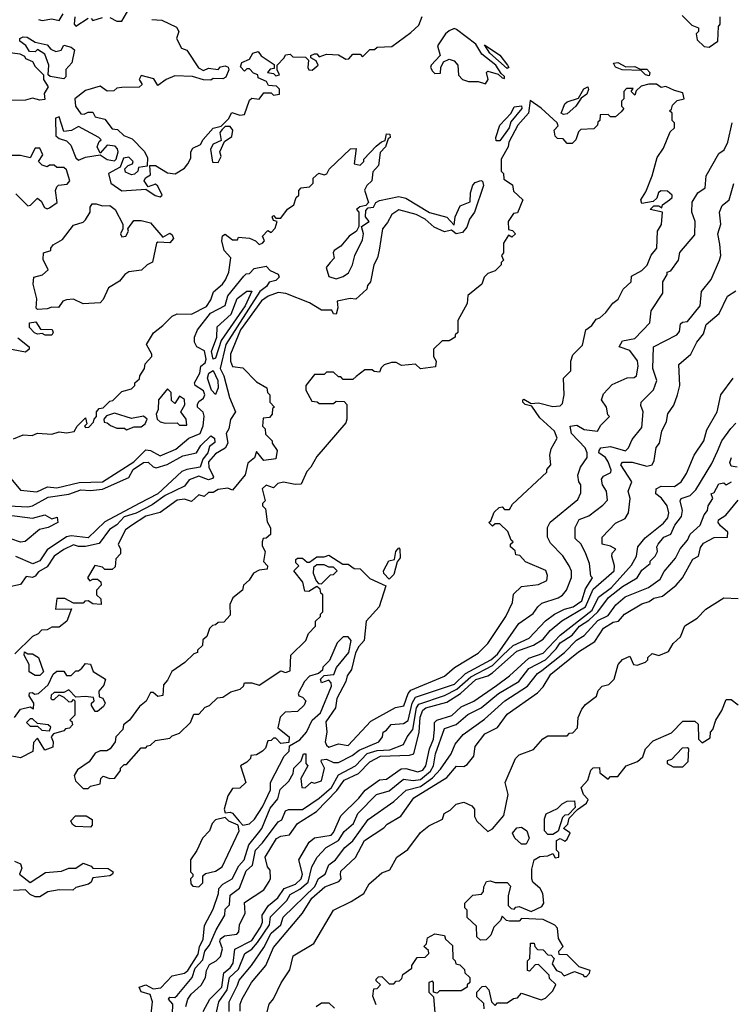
# Model space of a CAD drawing. Extents: x 2668140 to 2765664, y 823621 to 955240.
# Tile 251 of 256: x 2693841 to 2696796, y 888004 to 892094. Entities that reach past the tile are written whole.
import ezdxf

# ---------------------------------------------------------------- set-up
doc = ezdxf.new("R2010")
doc.units = 0

msp = doc.modelspace()

# ---------------------------------------------------------------- linework, layer by layer
at = {"layer": '0CON02XD'}
for points in [[(2693920, 892095), (2693935, 892090), (2693975, 892097.5), (2694005, 892090), (2694021.7, 892118.3)], [(2694215, 892103.3), (2694245, 892087.5), (2694265, 892087.5), (2694295, 892137.5)], [(2694070, 892105), (2694067.5, 892075), (2694075, 892067.5), (2694125, 892100)], [(2694390, 892095), (2694431.7, 892091.7), (2694493, 892063), (2694502.5, 892045), (2694492.5, 892015), (2694512.5, 891975), (2694535, 891967.5), (2694583.9, 891893.9), (2694605, 891883.3), (2694625, 891892.5), (2694665, 891887.5), (2694675, 891897.5), (2694695, 891902.5), (2694706.4, 891896.4), (2694710, 891885), (2694697.5, 891855), (2694685, 891847.5), (2694645, 891850), (2694635, 891842.5), (2694605, 891843.8), (2694558.3, 891858.3), (2694485, 891860), (2694450, 891845), (2694415, 891820), (2694398.3, 891848.3), (2694345, 891862.5), (2694337.5, 891845), (2694350, 891825), (2694337, 891813), (2694265, 891812.5), (2694245, 891810), (2694231.7, 891798.3), (2694205, 891797.5), (2694175, 891817.5), (2694115, 891800), (2694070, 891765), (2694073.3, 891735), (2694095, 891702.5), (2694108.3, 891701.7)], [(2694108.3, 891701.7), (2694125, 891710), (2694145, 891710), (2694155, 891690), (2694195, 891680), (2694225, 891640), (2694247, 891637), (2694273, 891613), (2694308.3, 891598.3), (2694358.3, 891548.3), (2694371.7, 891521.7), (2694370, 891485), (2694335, 891480), (2694332.5, 891465), (2694318.3, 891451.7), (2694305, 891448.8), (2694280.7, 891460.7), (2694277.5, 891475), (2694291.2, 891488.8), (2694310, 891495), (2694312.5, 891505), (2694295, 891522.5), (2694271.7, 891518.3), (2694258.3, 891481.7), (2694210, 891455), (2694220, 891415), (2694265, 891382.5), (2694365, 891390), (2694403.9, 891363.9), (2694425, 891357.5), (2694432.5, 891365), (2694415, 891402.5), (2694405, 891410), (2694375, 891400), (2694357.5, 891425), (2694363.6, 891436.4), (2694385, 891450), (2694381.7, 891488.3), (2694405, 891487.5), (2694455, 891457.5), (2694487, 891453), (2694525, 891477.5), (2694540, 891495), (2694551.7, 891518.3), (2694552.5, 891545), (2694560, 891560), (2694592.5, 891575), (2694603.6, 891596.4), (2694645, 891643.3), (2694678.3, 891651.7), (2694708.3, 891681.7), (2694721.7, 891708.3), (2694755, 891697.5), (2694775, 891700), (2694795, 891760), (2694805, 891767.5), (2694836.1, 891763.9), (2694855, 891790), (2694885, 891790), (2694895, 891780), (2694920, 891785), (2694920, 891805), (2694908.3, 891818.3), (2694875, 891820), (2694866.7, 891836.7), (2694831.7, 891851.7), (2694830, 891865), (2694811.7, 891871.7), (2694795, 891890), (2694785, 891890), (2694775, 891880), (2694758.3, 891898.3), (2694763.6, 891916.4), (2694795, 891930), (2694810, 891955), (2694831.7, 891961.7), (2694843.6, 891943.6), (2694898.3, 891908.3), (2694898.3, 891891.7), (2694881.7, 891888.3), (2694870, 891875), (2694895, 891870), (2694905, 891860), (2694920, 891865), (2694910, 891885), (2694910, 891905), (2694940, 891935), (2694945, 891947.5), (2694965, 891950), (2694975, 891940), (2695028.3, 891938.3), (2695040, 891925), (2695037.5, 891895), (2695042.5, 891885), (2695056.4, 891883.6), (2695080, 891905), (2695073, 891923), (2695050, 891935), (2695050, 891945), (2695065, 891952.5), (2695075, 891952.5), (2695085, 891940), (2695115, 891950), (2695165, 891947.5), (2695195, 891930), (2695208.3, 891931.7), (2695225, 891950), (2695255, 891950), (2695265, 891940), (2695295, 891970), (2695315, 891970), (2695325, 891980), (2695387, 891983), (2695465, 892040), (2695498.8, 892071.2), (2695512.3, 892107.7)], [(2694138.3, 892098.3), (2694145, 892090), (2694185, 892102.5)], [(2696591.7, 892111.7), (2696631.7, 892071.7), (2696660, 892060), (2696660, 892045), (2696650, 892035), (2696655, 892010), (2696683, 891983), (2696705, 891980), (2696740, 892005), (2696742.5, 892065), (2696750, 892075), (2696750, 892105)], [(2695775, 891827.5), (2695786.7, 891845), (2695780, 891875), (2695785, 891880), (2695827.5, 891867.5), (2695845, 891852.5), (2695855, 891850), (2695855, 891857.5), (2695840, 891870), (2695818, 891905), (2695760.7, 891950.7), (2695735, 891992), (2695655, 892052.5), (2695645, 892057.5), (2695625, 892047.5), (2695610, 892035), (2695576.7, 891985), (2695587.5, 891945), (2695550, 891905), (2695547.5, 891895), (2695555, 891880), (2695565, 891870), (2695588.3, 891871.7), (2695590, 891895), (2695601.7, 891918.3), (2695625, 891930), (2695645, 891922.5), (2695660, 891905), (2695663, 891863), (2695680, 891845), (2695705, 891837.5), (2695745, 891837.5), (2695775, 891827.5)], [(2694025, 891847.5), (2693967.5, 891857.5), (2693960, 891865), (2693962.5, 891905), (2693945, 891950), (2693915, 891970), (2693905, 891960), (2693881.7, 891961.7), (2693866.7, 891986.7), (2693842.5, 892005), (2693842.5, 892015), (2693855, 892022.5), (2693871.7, 892021.7), (2693905, 892000), (2693955, 891990), (2693970.7, 891970.7), (2693991.7, 891961.7), (2694013, 891967), (2694025, 891987.5), (2694055, 891980), (2694068.3, 891968.3), (2694057.5, 891915), (2694033, 891887), (2694033, 891857), (2694025, 891847.5)], [(2693780.7, 891960.7), (2693841.7, 891951.7), (2693861.7, 891941.7), (2693865, 891932.5), (2693895, 891920), (2693905, 891900), (2693940, 891865), (2693940, 891845), (2693960, 891815), (2693943.3, 891786.7), (2693945, 891762.5), (2693925, 891760), (2693895, 891767.5), (2693865, 891760), (2693785, 891757.5)], [(2695865, 891891.2), (2695792.9, 891955), (2695770.7, 891989.3), (2695835, 891945.8), (2695867.5, 891905), (2695872.5, 891895), (2695865, 891891.2)], [(2696455, 891861.2), (2696440, 891865), (2696422.5, 891882.5), (2696342.5, 891885), (2696315, 891896.7), (2696307.5, 891912.5), (2696325, 891916.2), (2696358.3, 891898.3), (2696395, 891898.8), (2696418.3, 891888.3), (2696445, 891888.8), (2696457.5, 891875), (2696455, 891861.2)], [(2694125, 888900), (2694135, 888910), (2694175, 888920), (2694178.3, 888941.7), (2694188.3, 888951.7), (2694215, 888942.5), (2694236.4, 888943.6), (2694260, 888975), (2694260, 888985), (2694275, 889000), (2694285, 889000), (2694345, 889070), (2694365, 889070), (2694371.7, 889078.3), (2694385, 889080), (2694405, 889100), (2694465, 889110), (2694475, 889120), (2694505, 889130), (2694550, 889175), (2694565, 889210), (2694585, 889210), (2694611.7, 889238.3), (2694630, 889245), (2694663, 889277), (2694685, 889280), (2694718.3, 889301.7), (2694757, 889313), (2694770, 889325), (2694775, 889340), (2694805, 889340), (2694835, 889330), (2694925, 889390), (2694945, 889382.5), (2694965, 889390), (2694967.5, 889455), (2695030, 889515), (2695040, 889545), (2695070, 889575), (2695070, 889595), (2695090, 889615), (2695090, 889625), (2695100, 889635), (2695100, 889705), (2695091.7, 889711.7), (2695088.3, 889728.3), (2695075, 889740), (2695041.7, 889718.3), (2695025, 889720), (2695017, 889757), (2694980, 889805), (2695000, 889825), (2694988.3, 889838.3), (2694988.3, 889851.7), (2694995, 889857.5), (2695015, 889857.5), (2695035, 889840), (2695045, 889840), (2695075, 889862.5), (2695105, 889862.5), (2695125, 889870), (2695183, 889833), (2695205, 889832.5), (2695230, 889815), (2695255, 889813.3), (2695295, 889773.3), (2695361.7, 889741.7), (2695333.3, 889655), (2695280, 889595), (2695271.2, 889515), (2695249.3, 889490.7), (2695236, 889464), (2695218.6, 889395), (2695201.7, 889368.3), (2695195.8, 889345), (2695158.1, 889275), (2695152, 889235), (2695113, 889177), (2695116.2, 889135), (2695110, 889095), (2695115, 889080), (2695125, 889072.5), (2695165, 889086.2), (2695205, 889078.8), (2695299.7, 889180.3), (2695402.3, 889237.7), (2695435.9, 889244.1), (2695454, 889295), (2695465, 889308.8), (2695605, 889367.5), (2695646.4, 889403.6), (2695745, 889462.5), (2695785, 889502.5), (2695860, 889615), (2695887, 889673), (2695891.7, 889708.3), (2695925, 889740), (2695995, 889747.5), (2696030, 889765), (2696032.5, 889785), (2696026.4, 889806.4), (2695941.7, 889841.7), (2695918.3, 889868.3), (2695901.7, 889871.7), (2695898.3, 889888.3), (2695880, 889905), (2695880, 889915), (2695890, 889925), (2695881.7, 889931.7), (2695868.3, 889968.3), (2695835, 890000), (2695815, 890000), (2695805, 889990), (2695790, 890005), (2695798.3, 890011.7), (2695811.7, 890048.3), (2695831.7, 890068.3), (2695845, 890070), (2695855, 890060), (2695875, 890060), (2695888.3, 890081.7), (2696030, 890215), (2696030, 890225), (2696047.5, 890245), (2696042.5, 890285), (2696048.3, 890311.7), (2696072.5, 890355), (2696062.5, 890385), (2696000.5, 890440.5), (2695968.3, 890488.3), (2695940, 890495), (2695930, 890505), (2695930, 890515), (2695935, 890517.5), (2695965, 890500), (2695995, 890502.5), (2696055, 890487.5), (2696085, 890490), (2696095, 890500), (2696102.5, 890535), (2696100, 890605), (2696130, 890635), (2696130, 890675), (2696138.3, 890701.7), (2696178.3, 890741.7), (2696192.5, 890805), (2696216.4, 890823.6), (2696235, 890850), (2696250, 890855), (2696275, 890877.5), (2696303.6, 890916.4), (2696326.4, 890933.6), (2696347.5, 890975), (2696380, 891005), (2696381.7, 891028.3), (2696425, 891052.5), (2696446.4, 891073.6), (2696463.9, 891116.1), (2696487.5, 891145), (2696490, 891215), (2696507, 891243), (2696510, 891295), (2696460, 891305), (2696475, 891320), (2696495, 891320), (2696508.3, 891311.7), (2696510, 891325), (2696540, 891345), (2696550, 891355), (2696550, 891365), (2696531.7, 891381.7), (2696505, 891382.5), (2696493.3, 891376.7), (2696487, 891353), (2696471.7, 891338.3), (2696425, 891330), (2696420, 891345), (2696440.7, 891379.3), (2696467.5, 891445), (2696488.3, 891521.7), (2696515, 891560), (2696541.7, 891628.3), (2696560, 891645), (2696560, 891665), (2696550, 891675), (2696550, 891705), (2696540, 891715), (2696548.3, 891721.7), (2696551.7, 891738.3), (2696571.7, 891758.3), (2696600, 891765), (2696595, 891790), (2696560, 891800), (2696525, 891816.2), (2696505, 891812.5), (2696485.6, 891825.6), (2696454, 891826), (2696421.7, 891818.3), (2696401.7, 891798.3), (2696395, 891780), (2696380, 891795), (2696388.3, 891808.3), (2696361.7, 891808.3), (2696350, 891795), (2696350, 891765), (2696340, 891755), (2696340, 891735), (2696350, 891725), (2696338.3, 891711.7), (2696315, 891690), (2696295, 891690), (2696285, 891700), (2696251.7, 891698.3), (2696250, 891675), (2696241.7, 891668.3), (2696240, 891655), (2696225, 891640), (2696171.7, 891638.3), (2696161.7, 891628.3), (2696150, 891595), (2696135, 891580), (2696115, 891580), (2696098.3, 891598.3), (2696075, 891600), (2696065, 891610), (2696060, 891635), (2696077, 891653), (2696072.5, 891665), (2696006.2, 891726.2), (2695961.2, 891758.8), (2695953.8, 891706.2), (2695910, 891655), (2695872.5, 891585), (2695870, 891565), (2695840, 891515), (2695840, 891465), (2695850, 891455), (2695851.7, 891431.7), (2695888.3, 891408.3), (2695891.7, 891381.7), (2695930, 891345), (2695908.3, 891291.7), (2695891.7, 891288.3), (2695870, 891255), (2695871.7, 891221.7), (2695888.3, 891218.3), (2695900, 891205), (2695885, 891190), (2695871.7, 891198.3), (2695850, 891165), (2695850, 891125), (2695842.5, 891115), (2695850, 891095), (2695840, 891085), (2695840, 891075), (2695815, 891050), (2695785, 891040), (2695770, 891025), (2695760, 890995), (2695701.7, 890948.3), (2695700, 890915), (2695660, 890845), (2695660, 890795), (2695650, 890785), (2695650, 890775), (2695625, 890760), (2695595, 890760), (2695560, 890725), (2695560, 890695), (2695570, 890675), (2695568.3, 890651.7), (2695505, 890643.3), (2695485, 890662.5), (2695427, 890657), (2695405, 890670), (2695385, 890670), (2695355, 890660), (2695341.7, 890648.3), (2695335, 890630), (2695313, 890633), (2695305, 890640), (2695275, 890640), (2695238.3, 890611.7), (2695225, 890600), (2695185, 890600), (2695175, 890610), (2695165, 890610), (2695145, 890630), (2695115, 890630), (2695105, 890620), (2695065, 890620), (2695030, 890575), (2695030, 890555), (2695055, 890510), (2695077, 890507), (2695085, 890500), (2695145, 890500), (2695155, 890510), (2695188.3, 890508.3), (2695200, 890495), (2695200, 890435), (2695195, 890420), (2695075, 890280), (2695050, 890235), (2695033, 890217), (2695010, 890165), (2694985, 890163.3), (2694937, 890173), (2694913, 890167), (2694895, 890150), (2694865, 890160), (2694847.5, 890145), (2694860, 890095), (2694850, 890085), (2694850, 890075), (2694861.7, 890061.7), (2694868.3, 890008.3), (2694883, 889983), (2694882.5, 889955), (2694865, 889940), (2694851.7, 889938.3), (2694847.5, 889925), (2694848.3, 889908.3), (2694860, 889885), (2694853.6, 889843.6), (2694870, 889825), (2694868.3, 889811.7), (2694835, 889807.5), (2694812.5, 889795), (2694794.2, 889765.8), (2694771.2, 889745), (2694766.2, 889723.8), (2694727, 889693), (2694713.3, 889665), (2694715, 889620), (2694688.3, 889591.7), (2694665, 889590), (2694655, 889580), (2694641.7, 889578.3), (2694630, 889565), (2694618.3, 889531.7), (2694601.7, 889518.3), (2694600, 889495), (2694580, 889475), (2694580, 889465), (2694565, 889460), (2694526.4, 889423.6), (2694473.6, 889386.4), (2694455, 889350), (2694438.3, 889331.7), (2694435, 889287.5), (2694415, 889283.3), (2694395, 889300), (2694385, 889300), (2694366.4, 889263.6), (2694338.3, 889241.7), (2694297.5, 889185), (2694272.5, 889165), (2694270, 889145), (2694240, 889115), (2694237.5, 889095), (2694217.5, 889065), (2694203, 889057), (2694175, 889057.5), (2694155, 889046.7), (2694129.3, 889010.7), (2694081.7, 888978.3), (2694067.5, 888955), (2694073, 888933), (2694105, 888900), (2694125, 888900)], [(2696099.3, 891699.3), (2696090, 891705), (2696105, 891743.8), (2696115, 891752.5), (2696162.3, 891767.7), (2696183.3, 891806.7), (2696200, 891815), (2696203.3, 891803.3), (2696196, 891785), (2696172.5, 891767.5), (2696150.8, 891735), (2696115, 891702.9), (2696099.3, 891699.3)], [(2695820, 891590), (2695817.8, 891605), (2695834.4, 891655), (2695882, 891705), (2695895, 891731.2), (2695925, 891736.2), (2695925.8, 891725), (2695881.1, 891668.9), (2695873.3, 891645), (2695835, 891590.6), (2695820, 891590)], [(2694235, 891507.5), (2694242.5, 891515), (2694250, 891545), (2694248, 891558), (2694238.3, 891568.3), (2694205, 891572.5), (2694175, 891540), (2694163.3, 891565), (2694171.7, 891588.3), (2694180, 891595), (2694170, 891605), (2694085, 891650), (2694057, 891633), (2694025, 891630), (2694005, 891690), (2693990, 891685), (2693991.7, 891611.7), (2694005, 891600), (2694035, 891590), (2694053, 891573), (2694075, 891520), (2694085, 891510), (2694115, 891522.5), (2694175, 891532.5), (2694205, 891513.3), (2694235, 891507.5)], [(2694665, 891500), (2694677.5, 891525), (2694672.5, 891545), (2694691.7, 891588.3), (2694721.7, 891608.3), (2694726.7, 891635), (2694715, 891650), (2694695, 891650), (2694681.7, 891638.3), (2694672.5, 891625), (2694678.3, 891591.7), (2694645, 891576.7), (2694633.6, 891556.4), (2694641.7, 891501.7), (2694665, 891500)], [(2695992.5, 889655), (2696009.3, 889670.7), (2696077.7, 889692.3), (2696095.9, 889704.1), (2696112.5, 889725), (2696133, 889777), (2696133, 889803), (2696122.5, 889825), (2696096.4, 889866.4), (2696045, 889920), (2696032.5, 889945), (2696032.5, 889985), (2696043.6, 890006.4), (2696159.3, 890100.7), (2696171.7, 890128.3), (2696171.7, 890161.7), (2696162.5, 890175), (2696158.3, 890201.7), (2696170, 890235), (2696197.5, 890275), (2696197.5, 890295), (2696190, 890315), (2696133.3, 890375), (2696127.5, 890405), (2696155, 890410), (2696185, 890391.2), (2696240, 890385), (2696255, 890410), (2696290, 890445), (2696283, 890453), (2696277.5, 890485), (2696257.5, 890515), (2696265, 890540), (2696301.7, 890578.3), (2696363.6, 890606.4), (2696393, 890607), (2696402.5, 890615), (2696410, 890655), (2696407, 890677), (2696375, 890720), (2696330, 890735), (2696345, 890760), (2696395, 890770), (2696457.5, 890835), (2696463.3, 890885), (2696511.7, 890958.3), (2696512.5, 891005), (2696530, 891035), (2696530, 891045), (2696545, 891050), (2696577.5, 891095), (2696583, 891127), (2696645, 891200), (2696646.7, 891255), (2696632.5, 891295), (2696633.6, 891336.4), (2696657.5, 891375), (2696687.5, 891395), (2696692.5, 891445), (2696745, 891537.5), (2696766.4, 891553.6), (2696782.5, 891585), (2696800, 891665)], [(2693815, 890352.5), (2693855, 890370), (2693893.6, 890366.4), (2693915, 890376.7), (2693975, 890372.5), (2694005, 890382.5), (2694035, 890377.5), (2694067, 890383), (2694080, 890405), (2694115, 890440), (2694120, 890415), (2694110, 890405), (2694115, 890400), (2694128.3, 890401.7), (2694148.3, 890421.7), (2694150, 890435), (2694160, 890445), (2694160, 890465), (2694171.7, 890478.3), (2694188.3, 890481.7), (2694215, 890510), (2694228.3, 890511.7), (2694265, 890550), (2694305, 890560), (2694320, 890575), (2694320, 890585), (2694338.3, 890601.7), (2694340, 890615), (2694360, 890645), (2694362.5, 890665), (2694390, 890695), (2694390, 890705), (2694367.5, 890745), (2694397, 890793), (2694435, 890823.3), (2694475, 890862.5), (2694495, 890872.5), (2694555, 890870), (2694616.8, 890903.2), (2694635, 890930), (2694646.4, 890963.6), (2694683.3, 890995), (2694696.1, 891013.9), (2694710, 891045), (2694717.5, 891105), (2694690, 891135), (2694680, 891175), (2694683.6, 891196.4), (2694695, 891202.5), (2694725, 891180), (2694745, 891180), (2694750, 891190), (2694796.1, 891186.1), (2694820, 891175), (2694835, 891160), (2694850, 891165), (2694857.5, 891175), (2694850, 891195), (2694871.7, 891218.3), (2694885, 891210), (2694901.7, 891228.3), (2694910, 891255), (2694895, 891260), (2694890, 891275), (2694895, 891280), (2694905, 891270), (2694925, 891270), (2694953.6, 891306.4), (2694980, 891325), (2694990, 891355), (2695000, 891365), (2695000, 891385), (2695010, 891395), (2695045, 891400), (2695060, 891415), (2695060, 891435), (2695083, 891457), (2695105, 891450), (2695116.7, 891453.3), (2695127, 891473), (2695215, 891557.5), (2695238.3, 891558.3), (2695230, 891495), (2695255, 891490), (2695270, 891505), (2695270, 891515), (2695321.7, 891568.3), (2695343, 891587), (2695358.3, 891591.7), (2695365, 891620), (2695378.3, 891618.3), (2695380, 891605), (2695371.7, 891598.3), (2695360, 891565), (2695338.3, 891541.7), (2695331.7, 891488.3), (2695308.3, 891461.7), (2695303.3, 891425), (2695282.5, 891405), (2695273.6, 891386.4), (2695290, 891335), (2695278.3, 891321.7), (2695253, 891317), (2695240, 891305), (2695250, 891295), (2695250, 891235), (2695240, 891215), (2695210, 891195), (2695175, 891152.5), (2695147.5, 891135), (2695143.3, 891125), (2695147, 891103), (2695130, 891085), (2695113.3, 891065), (2695125, 891027.5), (2695155, 891017.5), (2695185, 891027.5), (2695207.3, 891042.7), (2695223.8, 891075), (2695232.5, 891115), (2695265, 891180), (2695268.8, 891205), (2695260, 891235), (2695292.5, 891255), (2695277.5, 891275), (2695278.3, 891301.7), (2695288.3, 891311.7), (2695310, 891315), (2695320, 891335), (2695335, 891343.3), (2695415, 891358.8), (2695445, 891352), (2695543.3, 891293.3), (2695615, 891273.8), (2695645, 891240), (2695650, 891275), (2695670, 891320), (2695712.5, 891337.5), (2695713.1, 891375), (2695723.4, 891406.6), (2695733, 891417), (2695756.1, 891426.1), (2695762.5, 891422.5), (2695766.7, 891405), (2695729.2, 891295), (2695709.2, 891265), (2695698.3, 891231.7), (2695680, 891210), (2695653.9, 891203.9), (2695635, 891220), (2695605, 891213.3), (2695562.5, 891232.5), (2695525.6, 891265.6), (2695487.5, 891285), (2695415, 891303.8), (2695386.7, 891285), (2695369.2, 891250.8), (2695347.5, 891225), (2695333.9, 891136.1), (2695327.5, 891105), (2695312.5, 891075), (2695297.5, 891005), (2695285, 890990), (2695282.5, 890975), (2695237, 890933), (2695214.1, 890935.9), (2695160, 890925), (2695163, 890897), (2695155, 890870), (2695145, 890872.5), (2695137, 890887), (2695095, 890887.5), (2695045, 890917.5), (2694946.4, 890956.4), (2694915, 890960), (2694872.5, 890945), (2694845, 890926), (2694758.6, 890805), (2694716.7, 890705), (2694716.7, 890675), (2694725, 890653.3), (2694768.3, 890648.3), (2694825, 890590), (2694867.5, 890565), (2694870, 890545), (2694880, 890535), (2694880, 890505), (2694900, 890485), (2694891.7, 890478.3), (2694890, 890455), (2694878.3, 890441.7), (2694851.7, 890438.3), (2694850, 890405), (2694860, 890395), (2694861.7, 890371.7), (2694890, 890345), (2694890, 890335), (2694910, 890305), (2694905, 890270), (2694855, 890262.5), (2694825, 890300), (2694816.4, 890273.6), (2694788.3, 890251.7), (2694777, 890203), (2694725, 890140), (2694705, 890147.5), (2694665, 890142.5), (2694645, 890130), (2694625, 890130), (2694607, 890113), (2694585, 890120), (2694555, 890092.5), (2694525, 890102.5), (2694495, 890098.8), (2694425, 890046.7), (2694365, 890031.2), (2694305, 889993.3), (2694280, 889975), (2694250, 889915), (2694260, 889895), (2694260, 889875), (2694240, 889855), (2694238.3, 889821.7), (2694225, 889810), (2694195, 889810), (2694185, 889820), (2694153, 889827), (2694122.5, 889775), (2694133, 889763), (2694145, 889770), (2694165, 889770), (2694178.3, 889758.3), (2694180, 889745), (2694160, 889725), (2694160, 889705), (2694178.3, 889688.3), (2694180, 889665), (2694145, 889667.5), (2694125, 889680), (2694111.7, 889678.3), (2694105, 889670), (2694065, 889670), (2694029.3, 889689.3), (2693995, 889690), (2693990, 889645), (2694057, 889647), (2694037.5, 889595), (2694005, 889570), (2693975, 889570), (2693955, 889560), (2693931.7, 889558.3), (2693917.5, 889542.5), (2693895, 889532.5), (2693820.7, 889459.3)], [(2693955, 891307.5), (2693965, 891312.5), (2693997.5, 891335), (2693990, 891385), (2693995, 891400), (2694003, 891407), (2694038.8, 891411.2), (2694050, 891425), (2694035, 891470), (2694025, 891480), (2693995, 891480), (2693985, 891490), (2693965, 891490), (2693955, 891482.5), (2693935, 891490), (2693920, 891505), (2693937.5, 891532.5), (2693925, 891560), (2693905, 891560), (2693885, 891520), (2693845, 891530), (2693805, 891530)], [(2694476.2, 887965), (2694477.5, 888005), (2694458.8, 888025), (2694465, 888033.3), (2694485, 888032.5), (2694495, 888041.2), (2694558, 888115), (2694570, 888155), (2694601.5, 888188.5), (2694610, 888225), (2694630, 888250), (2694657, 888313), (2694693.3, 888375), (2694695, 888400), (2694712.5, 888417.5), (2694715, 888457.5), (2694753.6, 888486.4), (2694781.2, 888558.8), (2694807.5, 888582.5), (2694820, 888645), (2694850, 888675), (2694915, 888762.5), (2694929.3, 888770.7), (2694945, 888807.5), (2694957, 888813), (2695015, 888813.8), (2695085, 888860), (2695135.8, 888905), (2695165, 888956.7), (2695235.6, 888994.4), (2695284.5, 889045.5), (2695325, 889058.1), (2695378.3, 889061.7), (2695435, 889083.3), (2695450, 889115), (2695474.3, 889145.7), (2695489.4, 889235), (2695498.7, 889251.3), (2695605, 889287.1), (2695657, 889313), (2695714, 889365), (2695805, 889411.4), (2695848.1, 889455), (2695890, 889495), (2695957.5, 889525), (2696025, 889596.7), (2696062.5, 889625), (2696104.1, 889645.9), (2696140, 889655), (2696175, 889680), (2696190.5, 889729.5), (2696220, 889775), (2696213, 889783), (2696206.7, 889835), (2696192.5, 889875), (2696172.5, 889915), (2696148.3, 889938.3), (2696147.5, 889985), (2696165, 890017.5), (2696205, 890032.5), (2696263, 890077), (2696281.7, 890098.3), (2696277.5, 890135), (2696261.2, 890161.2), (2696257.5, 890185), (2696265, 890197.5), (2696296.4, 890213.6), (2696297, 890223), (2696285, 890256.7), (2696273.3, 890275), (2696246.7, 890295), (2696247.5, 890305), (2696253.8, 890316.2), (2696295, 890320.8), (2696357, 890303), (2696370, 890315), (2696385, 890350), (2696425, 890400), (2696430, 890465), (2696420.7, 890490.7), (2696422.5, 890505), (2696473, 890557), (2696486.7, 890595), (2696470, 890645), (2696472.5, 890735), (2696570, 890785), (2696581.7, 890798.3), (2696585, 890830), (2696593, 890837), (2696615, 890840), (2696667.5, 890905), (2696672.5, 890965), (2696712.5, 891015), (2696747.5, 891095), (2696752.5, 891115), (2696748.3, 891161.7), (2696740, 891205), (2696752.5, 891245), (2696746.7, 891295), (2696758.3, 891321.7), (2696787.5, 891345), (2696807, 891413)], [(2693825, 891370), (2693875, 891320), (2693886.4, 891323.6), (2693915, 891352.5), (2693930.7, 891340.7), (2693943.6, 891313.6), (2693955, 891307.5)], [(2693915, 890890), (2693910, 890895), (2693912.5, 890935), (2693897.5, 890995), (2693900, 891025), (2693936.1, 891033.9), (2693960, 891055), (2693938.3, 891098.3), (2693940, 891125), (2693970, 891135), (2693970, 891145), (2693980.7, 891159.3), (2694019.3, 891180.7), (2694065, 891240), (2694105, 891252.5), (2694115, 891262.5), (2694133.3, 891295), (2694133.3, 891315), (2694141.7, 891328.3), (2694159.3, 891329.3), (2694185, 891320), (2694215, 891322.5), (2694237.5, 891305), (2694270, 891245), (2694270, 891225), (2694260, 891205), (2694265, 891192.5), (2694282.5, 891195), (2694292.5, 891215), (2694290, 891225), (2694315, 891260), (2694345, 891260), (2694385, 891250), (2694435, 891190), (2694465, 891207.5), (2694475, 891200), (2694480, 891185), (2694465, 891166.7), (2694415, 891170), (2694410, 891165), (2694393, 891087), (2694370, 891075), (2694347, 891053), (2694295, 891046.7), (2694277.5, 891035), (2694255, 891007.5), (2694210.5, 890979.5), (2694188.3, 890931.7), (2694175, 890917.5), (2694105, 890913.3), (2694065, 890932.5), (2694035, 890930), (2694020, 890925), (2694001.7, 890898.3), (2693975, 890900), (2693955, 890893.3), (2693915, 890890)], [(2694605, 890522.5), (2694610, 890535), (2694605, 890552.5), (2694570, 890575), (2694567.5, 890585), (2694588.8, 890625), (2694593.3, 890655), (2694611.2, 890668.8), (2694615.7, 890684.3), (2694608.6, 890718.6), (2694577.5, 890735), (2694566.7, 890755), (2694567.5, 890775), (2694580, 890805), (2694633.3, 890875), (2694693.9, 890906.1), (2694705, 890947.5), (2694771.7, 891028.3), (2694781.7, 891038.3), (2694795, 891040), (2694815, 891060), (2694865, 891070), (2694881.7, 891051.7), (2694915, 891036.7), (2694918.8, 891025), (2694905, 891010), (2694876.7, 891003.3), (2694866.7, 890985), (2694838, 890965), (2694697.1, 890745), (2694674.3, 890645), (2694689.2, 890615), (2694712.5, 890525), (2694737.5, 890465), (2694716.4, 890433.6), (2694710, 890395), (2694698.8, 890375), (2694705.7, 890334.3), (2694695, 890313.8), (2694655, 890290), (2694625, 890256.7), (2694626.9, 890235), (2694646.2, 890195), (2694641.7, 890188.3), (2694625, 890182), (2694585, 890198), (2694545, 890182.5), (2694525, 890156), (2694445, 890117.1), (2694391.4, 890078.6), (2694325, 890044.2), (2694275, 890028.6), (2694245, 889996.2), (2694214.3, 889975.7), (2694171.2, 889918.8), (2694115, 889905.8), (2694086, 889906), (2694065, 889913.3), (2694025, 889893.8), (2693983.8, 889865), (2693955, 889821.2), (2693919.5, 889800.5), (2693905, 889782.5), (2693895, 889777.5), (2693868.3, 889781.7), (2693845, 889747.5), (2693793.6, 889736.4)], [(2694645, 890683.3), (2694637.5, 890715), (2694659.2, 890775), (2694661.7, 890818.3), (2694718.8, 890871.2), (2694744.5, 890935.5), (2694784.3, 890965.7), (2694805, 890966.7), (2694776.9, 890905), (2694678.1, 890761.9), (2694655, 890687.5), (2694645, 890683.3)], [(2694876.7, 888515), (2694883, 888527), (2694881.7, 888561.7), (2694870, 888575), (2694860, 888615), (2694907.3, 888692.7), (2694925, 888702), (2694962.3, 888707.7), (2694994.3, 888755.7), (2695073.8, 888805), (2695157.8, 888892.2), (2695188, 888935), (2695247.6, 888962.4), (2695295, 889012), (2695340, 889035), (2695460.5, 889039.5), (2695477.5, 889045), (2695500, 889135), (2695503.7, 889196.3), (2695515, 889226.2), (2695527.5, 889235), (2695615, 889259.2), (2695672, 889295), (2695735, 889352.9), (2695785, 889368.6), (2695805, 889381.4), (2695905, 889471.4), (2695975, 889495.7), (2696015, 889521.4), (2696043.6, 889556.4), (2696092.9, 889597.1), (2696190.6, 889655), (2696222, 889728), (2696309.2, 889805), (2696311.4, 889825), (2696300, 889865), (2696302, 889878), (2696316.7, 889895), (2696295, 889907.5), (2696260, 889915), (2696260, 889945), (2696315, 890002.5), (2696355, 890022.5), (2696368.8, 890045), (2696376.7, 890105), (2696367.5, 890135), (2696383.3, 890175), (2696337.5, 890245), (2696345, 890256.2), (2696385, 890255.8), (2696445, 890240), (2696467.5, 890245), (2696476.4, 890263.6), (2696483.6, 890316.4), (2696497.5, 890335), (2696507.5, 890385), (2696527.5, 890425), (2696533, 890457), (2696557, 890493), (2696572.5, 890535), (2696582.5, 890575), (2696578.3, 890661.7), (2696627.5, 890705), (2696652.5, 890755), (2696680.7, 890789.3), (2696691.7, 890828.3), (2696746.1, 890873.9), (2696780, 890945), (2696815, 890967.5)], [(2693947, 890783), (2693935, 890790), (2693915, 890787.5), (2693903, 890793), (2693882.5, 890815), (2693882.5, 890835), (2693908.3, 890838.3), (2693928.3, 890808.3), (2693976.7, 890806.7), (2693980, 890795), (2693975, 890783.3), (2693947, 890783)], [(2693833, 890773), (2693880, 890735), (2693880, 890725), (2693865, 890712.5), (2693785, 890727.5)], [(2694603.8, 887975), (2694631.2, 888025), (2694680, 888075), (2694689.2, 888135), (2694715, 888156), (2694727.5, 888175), (2694735, 888233.3), (2694805, 888269.2), (2694841.4, 888325), (2694849.2, 888345), (2694847.5, 888375), (2694873.8, 888415), (2694913.6, 888446.4), (2694938.8, 888485), (2694986.4, 888503.6), (2695010, 888525), (2695016, 888545), (2695000, 888605), (2695042.7, 888677.3), (2695065, 888696.2), (2695135, 888706.7), (2695145, 888717.5), (2695175, 888787.5), (2695249.5, 888860.5), (2695275.8, 888894.2), (2695335, 888936.7), (2695365, 888940), (2695425, 888982.5), (2695445, 888984.2), (2695495, 888969.2), (2695515, 888976.2), (2695527.1, 888995), (2695542.9, 889065), (2695560, 889105), (2695564.1, 889145.9), (2695563.8, 889175), (2695573.3, 889185), (2695635.5, 889204.5), (2695675, 889239.2), (2695726.6, 889263.4), (2695821.3, 889328.7), (2695875, 889368.8), (2695955, 889442), (2696015, 889462.5), (2696085, 889537.1), (2696218.8, 889641.2), (2696245, 889695.8), (2696299.2, 889735), (2696382, 889828), (2696402.5, 889865), (2696407.5, 889905), (2696438.3, 889941.7), (2696515, 890002.5), (2696532.5, 890025), (2696537.5, 890045), (2696530, 890075), (2696506.6, 890106.6), (2696483.3, 890125), (2696483.8, 890145), (2696505, 890156.7), (2696560, 890155), (2696587.5, 890175), (2696610.7, 890209.3), (2696642.5, 890285), (2696682.5, 890345), (2696695, 890390), (2696737.5, 890465), (2696752.5, 890535), (2696803.3, 890605)], [(2694655, 890537.5), (2694638, 890555), (2694620.8, 890605), (2694626.2, 890625), (2694645, 890636.7), (2694664.2, 890595), (2694665.7, 890564.3), (2694655, 890537.5)], [(2693805, 890187.5), (2693845, 890140), (2693913, 890133), (2693957, 890153), (2693995, 890148.8), (2694088, 890172), (2694185, 890174.2), (2694315, 890258), (2694365, 890306.7), (2694385, 890303.8), (2694425, 890282), (2694489.7, 890310.3), (2694544.2, 890355.8), (2694590, 890375), (2694603, 890407), (2694607.5, 890447.5), (2694603.8, 890463.8), (2694580, 890485), (2694580, 890495), (2694585, 890507.5), (2694605, 890522.5)], [(2694535, 890410), (2694532.5, 890435), (2694510, 890465), (2694526.4, 890493.6), (2694526.1, 890516.1), (2694505, 890530), (2694485, 890500), (2694471.7, 890511.7), (2694470, 890545), (2694455, 890560), (2694417.5, 890515), (2694416.7, 890475), (2694407.5, 890455), (2694412.5, 890435), (2694423.9, 890423.9), (2694445, 890417.5), (2694495, 890420), (2694505, 890410), (2694535, 890410)], [(2694285, 890390), (2694317, 890403), (2694345, 890403.3), (2694362.5, 890415), (2694370, 890435), (2694355, 890447.5), (2694305, 890437.5), (2694235, 890460), (2694201.7, 890448.3), (2694190, 890435), (2694191.7, 890421.7), (2694205, 890420), (2694218.3, 890408.3), (2694245, 890397.5), (2694277, 890397), (2694285, 890390)], [(2694646, 887915), (2694667.5, 888015), (2694702.9, 888065), (2694712, 888115), (2694749.7, 888150.3), (2694776.7, 888215), (2694805, 888233.8), (2694828.9, 888261.1), (2694878, 888335), (2694882.7, 888367.3), (2694951.2, 888435), (2694965, 888460), (2695005, 888482), (2695039.1, 888510.9), (2695054.2, 888575.8), (2695076.7, 888615), (2695113.9, 888656.1), (2695165.7, 888684.3), (2695188.3, 888721.7), (2695226.7, 888755), (2695245, 888796.7), (2695322.5, 888875), (2695375, 888891.2), (2695435, 888938.8), (2695475, 888934), (2695505, 888938.6), (2695547, 888973), (2695559.2, 888995), (2695568, 889045), (2695605, 889150), (2695653.6, 889166.4), (2695701.7, 889208.3), (2695757.5, 889235), (2695830, 889295), (2695913.3, 889345), (2695955, 889398.8), (2696024.5, 889435.5), (2696069.3, 889480.7), (2696085, 889505.8), (2696135, 889538), (2696166.2, 889575), (2696205, 889599.2), (2696242, 889635), (2696285.8, 889694.2), (2696345, 889740), (2696405, 889776.2), (2696425, 889807.5), (2696460, 889835), (2696460, 889845), (2696480, 889865), (2696490, 889885), (2696487.5, 889905), (2696492.5, 889915), (2696516.1, 889943.9), (2696545, 889957.5), (2696561.2, 889995), (2696590, 890030), (2696594.2, 890055), (2696583.3, 890095), (2696587.5, 890105), (2696625, 890117.5), (2696648.3, 890141.7), (2696715, 890250), (2696738.3, 890301.7), (2696757.5, 890345), (2696793.6, 890396.4), (2696815, 890417.5)], [(2693795.8, 890074.2), (2693875, 890070), (2693895, 890074.4), (2693959.7, 890110.3), (2694045, 890123.1), (2694095, 890141.4), (2694135, 890138.6), (2694185, 890144.2), (2694295, 890192.5), (2694312, 890225), (2694355, 890254.2), (2694375, 890256.2), (2694395, 890236.2), (2694407.7, 890232.3), (2694453.9, 890246.1), (2694518.3, 890281.7), (2694575.9, 890294.1), (2694593.3, 890325), (2694635, 890366), (2694650, 890355), (2694651.7, 890338.3), (2694629.3, 890320.7), (2694622.5, 890295), (2694602.1, 890267.9), (2694590, 890235), (2694535, 890226), (2694515, 890216.7), (2694415.4, 890124.6), (2694337.5, 890085), (2694195, 890008.8), (2694125, 889941.2), (2694055, 889950.6), (2694035, 889945.7), (2693955, 889891.2), (2693924.3, 889845.7), (2693895.7, 889834.3), (2693825, 889863.8)], [(2696820, 890235), (2696795, 890240), (2696790.8, 890255), (2696796.9, 890275)], [(2694711.2, 887975), (2694711.2, 888015), (2694745.7, 888084.3), (2694752, 888105), (2694804.1, 888165.9), (2694855, 888240), (2694885, 888300), (2694926, 888335), (2694935, 888366.7), (2695066.4, 888493.6), (2695082.7, 888527.3), (2695110, 888545), (2695125, 888583.3), (2695153.3, 888605), (2695191.2, 888655), (2695225, 888683.3), (2695288.3, 888771.7), (2695395, 888846.7), (2695445.9, 888894.1), (2695505, 888908.6), (2695555.5, 888944.5), (2695589.1, 888980.9), (2695632.5, 889045), (2695650, 889085), (2695683.3, 889125), (2695771.2, 889188.8), (2695855.7, 889264.3), (2695950, 889325), (2695991.7, 889378.3), (2696009.4, 889390.6), (2696103.8, 889465), (2696153.6, 889516.4), (2696185, 889536.7), (2696242.1, 889597.9), (2696285, 889618.8), (2696316.1, 889663.9), (2696355, 889696.7), (2696452.5, 889735), (2696500.5, 889769.5), (2696517.7, 889802.3), (2696565, 889857.5), (2696583.9, 889896.1), (2696615, 889932.5), (2696625, 889957.5), (2696666.7, 889995), (2696683, 890037), (2696697.5, 890055), (2696700, 890075), (2696720, 890105), (2696712.5, 890125), (2696725, 890130), (2696745, 890166), (2696765, 890170), (2696775, 890162.5), (2696797.5, 890175)], [(2695173.6, 888543.6), (2695175, 888557.5), (2695236.1, 888613.9), (2695273.3, 888685), (2695353, 888737), (2695367, 888753), (2695423.9, 888786.1), (2695477.7, 888862.3), (2695615, 888946.7), (2695655, 888993.3), (2695685, 888992.5), (2695699.3, 889000.7), (2695727.5, 889035), (2695732.5, 889075), (2695772.5, 889127.5), (2695825.8, 889154.2), (2695865, 889210), (2695991.7, 889298.3), (2696015, 889322.5), (2696046.7, 889375), (2696161.2, 889468.8), (2696229.5, 889510.5), (2696265, 889566.2), (2696305, 889592), (2696327.5, 889595), (2696352.5, 889625), (2696425, 889667.5), (2696455, 889676.7), (2696475, 889691.2), (2696510.7, 889699.3), (2696567.5, 889745), (2696593.8, 889776.2), (2696637, 889853), (2696660, 889865), (2696668.3, 889901.7), (2696680.7, 889919.3), (2696725, 889942.5), (2696780, 889945), (2696782.5, 889965), (2696750.9, 889990.9), (2696741.9, 890005), (2696743.5, 890016.5), (2696773.9, 890036.1), (2696825, 890097.5)], [(2693755, 890041.9), (2693895, 890022.9), (2693945, 890036.7), (2693975, 890020), (2693997, 890027), (2694000, 890005), (2693960, 889985), (2693923.9, 889976.1), (2693863.9, 889926.1), (2693845, 889924.2), (2693805, 889938)], [(2695375, 889770), (2695353, 889793), (2695352.5, 889805), (2695373.6, 889846.4), (2695398.3, 889851.7), (2695402.5, 889885), (2695415, 889900), (2695420, 889895), (2695421.7, 889858.3), (2695408.3, 889841.7), (2695395, 889790), (2695375, 889770)], [(2695095, 889750), (2695131.7, 889788.3), (2695145, 889790), (2695160, 889805), (2695145, 889820), (2695125, 889820), (2695105, 889830), (2695075, 889830), (2695061.7, 889818.3), (2695060, 889795), (2695073, 889763), (2695081.7, 889751.7), (2695095, 889750)], [(2694864.1, 887955.9), (2694876.7, 888005), (2694895, 888027.5), (2694926.4, 888093.6), (2694962.7, 888147.3), (2694976.7, 888205), (2695063, 888257), (2695144.1, 888395.9), (2695218.3, 888431.7), (2695270, 888465), (2695292.5, 888505), (2695310.5, 888519.5), (2695345, 888550), (2695377.7, 888562.3), (2695406.7, 888615), (2695452.7, 888647.3), (2695505, 888717.5), (2695540, 888745), (2695596.4, 888773.6), (2695603.6, 888796.4), (2695629.3, 888810.7), (2695653.8, 888836.2), (2695685, 888844), (2695718.1, 888828.1), (2695730, 888815), (2695730, 888785), (2695740, 888765), (2695785, 888722.5), (2695805, 888733.3), (2695851.7, 888788.3), (2695870, 888875), (2695856.7, 888925), (2695900, 889025), (2695915, 889040), (2695975, 889062.5), (2696013.6, 889106.4), (2696035, 889120), (2696115, 889120), (2696125, 889130), (2696138.3, 889131.7), (2696157, 889153), (2696160, 889195), (2696175, 889230), (2696190.7, 889249.3), (2696236.4, 889283.6), (2696243, 889307), (2696260, 889325), (2696287, 889333), (2696310, 889355), (2696326.7, 889415), (2696344.1, 889435.9), (2696375, 889450), (2696390, 889415), (2696405, 889412.5), (2696440, 889425), (2696450, 889435), (2696450, 889445), (2696468.3, 889461.7), (2696495, 889453.3), (2696535, 889470), (2696555, 889502.5), (2696585, 889530), (2696603.6, 889576.4), (2696655, 889607.5), (2696690, 889645), (2696765, 889692.5), (2696825, 889690)], [(2694387.5, 887965), (2694392.5, 888015), (2694383.3, 888045), (2694346.2, 888056.2), (2694337.5, 888075), (2694365, 888085.5), (2694395, 888068), (2694427.7, 888072.3), (2694475, 888122.5), (2694525, 888133.3), (2694540, 888145), (2694583, 888213), (2694587.5, 888242.5), (2694603.3, 888275), (2694608.3, 888331.7), (2694645, 888400), (2694666.7, 888465), (2694667.5, 888485), (2694685, 888503.3), (2694723.3, 888525), (2694751.1, 888578.9), (2694773.3, 888605), (2694793, 888667), (2694833.4, 888716.6), (2694847.1, 888735), (2694880.9, 888819.1), (2694912.7, 888857.3), (2694923.5, 888896.5), (2694958.3, 888931.7), (2694977, 888963), (2694980, 888985), (2695010, 889015), (2695020, 889045), (2695030, 889045), (2695030, 889005), (2695037.5, 888995), (2695008.3, 888941.7), (2695012.5, 888905), (2695027, 888903), (2695053, 888927), (2695065, 888922.5), (2695095, 888932.5), (2695107.5, 888985), (2695093, 889013), (2695095, 889020), (2695115, 889022.5), (2695145, 889008), (2695165, 889008), (2695222.3, 889037.7), (2695250.3, 889059.7), (2695332.5, 889095), (2695347.5, 889115), (2695350, 889135), (2695365, 889142.5), (2695383.9, 889166.1), (2695435, 889170), (2695455, 889183.3), (2695470.6, 889255), (2695485, 889280), (2695646.3, 889333.7), (2695692.4, 889377.6), (2695798, 889435), (2695825, 889458.8), (2695914.1, 889585.9), (2695973, 889627), (2695992.5, 889655)], [(2694768.3, 888748.3), (2694795, 888753.3), (2694816.1, 888773.9), (2694850, 888825), (2694883.3, 888895), (2694883.3, 888925), (2694940, 889035), (2694960, 889055), (2694961.7, 889078.3), (2695005, 889102.5), (2695032, 889135), (2695056, 889185), (2695090, 889215), (2695136.7, 889325), (2695135, 889340), (2695125, 889350), (2695095, 889340), (2695090, 889355), (2695105, 889370), (2695146.4, 889373.6), (2695156.4, 889403.6), (2695207.5, 889465), (2695217.5, 889515), (2695205, 889530), (2695185, 889530), (2695160, 889505), (2695128.3, 889431.7), (2695100, 889405), (2695098.3, 889391.7), (2695081.7, 889378.3), (2695045, 889367.5), (2695023.3, 889345), (2694997.5, 889295), (2695000, 889285), (2695015, 889280), (2695030, 889265), (2695023, 889247), (2694995, 889220), (2694943, 889217), (2694923, 889197), (2694913, 889153), (2694960, 889115), (2694958.3, 889091.7), (2694925, 889087.5), (2694905, 889110), (2694895, 889110), (2694885, 889100), (2694871.7, 889098.3), (2694861.7, 889068.3), (2694850, 889055), (2694825, 889040), (2694801.7, 889038.3), (2694800, 889025), (2694785, 889010), (2694757.5, 888995), (2694780, 888925), (2694755, 888902.5), (2694725, 888900), (2694705, 888870), (2694690, 888815), (2694695, 888800), (2694715, 888802.5), (2694725, 888797.5), (2694752.5, 888765), (2694768.3, 888748.3)], [(2693925, 889370), (2693905, 889370), (2693880, 889385), (2693880, 889415), (2693860, 889455), (2693861.7, 889468.3), (2693875, 889460), (2693895, 889460), (2693920, 889445), (2693940, 889385), (2693925, 889370)], [(2693820, 889195), (2693845, 889230), (2693885, 889240), (2693898.3, 889231.7), (2693900, 889255), (2693880, 889285), (2693881.7, 889298.3), (2693895, 889300), (2693902.5, 889292.5), (2693920, 889295), (2693959.3, 889330.7), (2693980, 889375), (2693995, 889387.5), (2694025, 889387.5), (2694035, 889370), (2694055, 889370), (2694075, 889390), (2694085, 889390), (2694099.3, 889400.7), (2694115, 889420), (2694135, 889417.5), (2694147, 889387), (2694197.5, 889355), (2694190.7, 889329.3), (2694170, 889305), (2694171.7, 889281.7), (2694186.4, 889276.4), (2694196.7, 889255), (2694189.3, 889240.7), (2694165, 889220), (2694155, 889220), (2694140, 889245), (2694140, 889255), (2694150, 889265), (2694148.3, 889278.3), (2694115, 889282.5), (2694075, 889280), (2694045, 889310), (2694025, 889300), (2693985, 889300), (2693971.7, 889288.3), (2693970, 889275), (2693975, 889270), (2693985, 889270), (2694005, 889290), (2694025, 889280), (2694045, 889260), (2694058.3, 889261.7), (2694065, 889270), (2694070, 889265), (2694070, 889205), (2694050, 889185), (2694058.3, 889178.3), (2694060, 889165), (2694048.3, 889151.7), (2694031.7, 889148.3), (2694025, 889140), (2693981.7, 889128.3), (2693972.5, 889115), (2693980, 889095), (2693978.3, 889071.7), (2693945, 889060), (2693915, 889110), (2693898.3, 889091.7), (2693896.4, 889053.6), (2693845, 889027.5), (2693795, 889037.5)], [(2695770, 887985), (2695768.3, 888008.3), (2695740, 888035), (2695740, 888055), (2695761.7, 888078.3), (2695775, 888080), (2695790, 888065), (2695800, 888015), (2695815, 888000), (2695825, 888010), (2695865, 888010), (2695891.7, 888028.3), (2695908.3, 888031.7), (2695925, 888050), (2696007, 888023), (2696025, 888030), (2696055, 888060), (2696067, 888087), (2696041.7, 888111.7), (2696040, 888125), (2695995, 888170), (2695981.7, 888168.3), (2695958.3, 888141.7), (2695950, 888145), (2695950, 888185), (2695960, 888195), (2695961.7, 888258.3), (2695978.3, 888258.3), (2695980, 888245), (2695991.7, 888231.7), (2696015, 888230), (2696035, 888210), (2696048.3, 888208.3), (2696060, 888195), (2696053, 888173), (2696070, 888145), (2696088.3, 888138.3), (2696102.5, 888122.5), (2696145, 888140), (2696178.3, 888128.3), (2696185, 888120), (2696195, 888120), (2696207, 888133), (2696210, 888145), (2696165, 888160), (2696115, 888210), (2696081.7, 888211.7), (2696080, 888225), (2696097.5, 888245), (2696078.3, 888278.3), (2696075, 888320), (2696063.6, 888333.6), (2696015, 888356.7), (2695925, 888360), (2695915, 888350), (2695875, 888350), (2695863, 888353), (2695845, 888370), (2695838.3, 888351.7), (2695810, 888325), (2695798.3, 888291.7), (2695778.3, 888271.7), (2695755, 888270), (2695740, 888285), (2695738.3, 888328.3), (2695700, 888365), (2695700, 888395), (2695690, 888405), (2695690, 888425), (2695723, 888457), (2695758.3, 888461.7), (2695767.5, 888472.5), (2695768.3, 888491.7), (2695780, 888515), (2695795, 888517.5), (2695815, 888510), (2695865, 888510), (2695880, 888495), (2695870, 888455), (2695870, 888415), (2695881.7, 888401.7), (2695895, 888400), (2695901.7, 888408.3), (2695915, 888410), (2695965, 888390), (2696009.3, 888410.7), (2696017.5, 888425), (2696013.3, 888465), (2696002.5, 888485), (2695971.7, 888511.7), (2695967.5, 888525), (2695967.5, 888565), (2695977.5, 888605), (2696001.2, 888618.8), (2696035, 888621.2), (2696055, 888630), (2696065, 888612.5), (2696080, 888615), (2696080, 888635), (2696070, 888645), (2696070, 888685), (2696085, 888692.5), (2696105, 888682.5), (2696115, 888690), (2696127, 888717), (2696100, 888735), (2696117, 888753), (2696122.5, 888777.5), (2696157, 888813), (2696195, 888840), (2696202.5, 888855), (2696182.5, 888875), (2696172.5, 888905), (2696200, 888935), (2696213, 888977), (2696223, 888987), (2696248.3, 888988.3), (2696250, 888965), (2696285, 888940), (2696295, 888950), (2696325, 888950), (2696360, 888995), (2696407, 889013), (2696428.3, 889031.7), (2696440, 889065), (2696471.7, 889098.3), (2696548.3, 889131.7), (2696595, 889180), (2696645, 889180), (2696658.3, 889168.3), (2696660, 889105), (2696675, 889090), (2696708.3, 889111.7), (2696710, 889135), (2696720, 889145), (2696732.5, 889185), (2696757.5, 889225), (2696775, 889270), (2696795, 889270), (2696825, 889247.5)], [(2693965, 889140), (2693970, 889155), (2693960, 889165), (2693915, 889170), (2693895, 889190), (2693885, 889190), (2693870, 889175), (2693885, 889160), (2693915, 889160), (2693932.5, 889142.5), (2693965, 889140)], [(2696595, 888990), (2696617, 889013), (2696620, 889065), (2696615, 889070), (2696591.7, 889068.3), (2696548.3, 889021.7), (2696530, 889015), (2696530, 889005), (2696555, 888990), (2696595, 888990)], [(2696055, 888710), (2696035, 888710), (2696020, 888725), (2696020, 888775), (2696027.5, 888795), (2696075, 888817.5), (2696093.6, 888836.4), (2696115, 888847.5), (2696145, 888850), (2696148.3, 888821.7), (2696118.3, 888791.7), (2696105, 888790), (2696095, 888780), (2696077, 888723), (2696055, 888710)], [(2694135, 888740), (2694073, 888743), (2694060.7, 888750.7), (2694053, 888767), (2694073, 888787), (2694117, 888787), (2694141.7, 888771.7), (2694141.7, 888748.3), (2694135, 888740)], [(2694585, 888492.5), (2694601.7, 888508.3), (2694601.7, 888538.3), (2694613, 888547), (2694655, 888557.5), (2694682.5, 888575), (2694752.5, 888725), (2694748.3, 888748.3), (2694710, 888765), (2694695, 888780), (2694655, 888770), (2694640, 888755), (2694630, 888725), (2694600, 888695), (2694577, 888643), (2694550, 888605), (2694550, 888555), (2694560, 888545), (2694560, 888535), (2694550, 888525), (2694552.5, 888505), (2694560, 888495), (2694585, 888492.5)], [(2695945, 888670), (2695925, 888670), (2695897.5, 888695), (2695887.5, 888715), (2695905, 888737.5), (2695925, 888740), (2695946.7, 888725), (2695956.7, 888695), (2695945, 888670)], [(2693819.3, 888599.3), (2693845, 888587.5), (2693850.7, 888569.3), (2693840, 888545), (2693885, 888510), (2693948.3, 888551.7), (2694015, 888557.5), (2694045, 888570), (2694075, 888570), (2694105, 888590), (2694138.3, 888578.3), (2694145, 888570), (2694208.3, 888568.3), (2694228.8, 888555), (2694226.7, 888545), (2694215, 888538), (2694145, 888530), (2694138.3, 888511.7), (2694127, 888503), (2694075, 888490), (2694061.7, 888478.3), (2694005, 888480), (2693958.3, 888471.7), (2693925, 888450), (2693905, 888450), (2693885, 888460), (2693865, 888480), (2693815, 888476.7)], [(2694756.1, 887976.1), (2694756.2, 888005), (2694765, 888027.5), (2694803.3, 888095), (2694863.3, 888165), (2694895, 888240), (2695015, 888382.5), (2695054, 888445), (2695107.7, 888492.3), (2695165.8, 888514.2), (2695176.7, 888525), (2695173.6, 888543.6)], [(2694530.8, 887995), (2694540, 888025), (2694553.3, 888046.7), (2694595, 888083.3), (2694613.3, 888115), (2694617.5, 888145), (2694629.7, 888170.3), (2694656.7, 888185), (2694675, 888203.3), (2694682.9, 888235), (2694672, 888265), (2694675, 888276.7), (2694691.7, 888288.3), (2694742.5, 888295), (2694751.2, 888305), (2694753.8, 888335), (2694777.1, 888382.9), (2694775, 888427.5), (2694855, 888480), (2694876.7, 888515)], [(2695321.7, 888001.7), (2695308.3, 888038.3), (2695311.7, 888068.3), (2695325, 888070), (2695340, 888085), (2695321.7, 888101.7), (2695321.7, 888108.3), (2695331.7, 888118.3), (2695345, 888120), (2695375, 888090), (2695395, 888090), (2695405, 888100), (2695418.3, 888101.7), (2695428.3, 888111.7), (2695431.7, 888128.3), (2695470, 888155), (2695470, 888165), (2695491.7, 888198.3), (2695525, 888200), (2695540, 888215), (2695538.3, 888228.3), (2695520, 888245), (2695530, 888255), (2695535, 888280), (2695565, 888297.5), (2695605, 888290), (2695610, 888275), (2695638.3, 888248.3), (2695640, 888195), (2695650, 888185), (2695651.7, 888171.7), (2695668.3, 888168.3), (2695688.3, 888148.3), (2695690, 888135), (2695710, 888115), (2695710, 888095), (2695700, 888085), (2695700, 888075), (2695675, 888060), (2695585, 888060), (2695575, 888050), (2695560, 888055), (2695560, 888095), (2695555, 888100), (2695540, 888095), (2695540, 888055), (2695560, 888035), (2695565, 887970)], [(2695072.5, 887995), (2695095, 888010), (2695125, 888010), (2695148.3, 887988.3)]]:
    msp.add_lwpolyline(points, dxfattribs=at)

doc.saveas('drawing.dxf')
